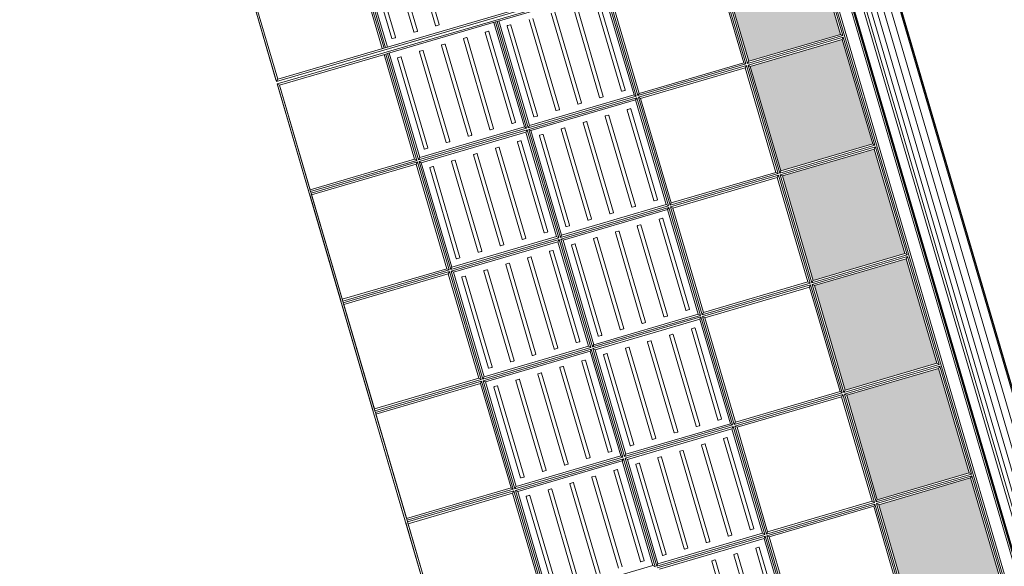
# Model space of a CAD drawing. Header units: metres. Extents: x 228628 to 230733, y 593242 to 595543.
# Tile 29 of 71: x 229982.06 to 229984.64, y 594180.19 to 594181.63. Entities that reach past the tile are written whole.
import ezdxf

# ---------------------------------------------------------------- set-up
doc = ezdxf.new("R2010")
doc.units = ezdxf.units.M
doc.layers.add('N-WE-BC-BETONVORM-G', color=50, linetype='Continuous', lineweight=25)

# ---------------------------------------------------------------- blocks, each defined once
blk = doc.blocks.new('_BLOCK_LEICON_GX-18_MIDDENELEMENT_300x60')
at = {"lineweight": 5}
h = blk.add_hatch(color=7, dxfattribs=at)
h.paths.add_polyline_path([(-1207, 421.7), (-1493, 421.7), (-1493, 170.7), (-1207, 170.7)])
h.paths.add_polyline_path([(-893, 421.7), (-893, 170.7), (-607, 170.7), (-607, 421.7)])
h.paths.add_polyline_path([(-7, 421.7), (-293, 421.7), (-293, 170.7), (-7, 170.7)])
h.paths.add_polyline_path([(593, 170.7), (593, 421.7), (307, 421.7), (307, 170.7)])
h.paths.add_polyline_path([(907, 170.7), (1193, 170.7), (1193, 421.7), (907, 421.7)])
h = blk.add_hatch(dxfattribs=at)
h.set_pattern_fill('DOTS', color=256, scale=10, style=0)
h.set_pattern_definition([(0, (-55466.677, -44255.552), (7.9375, 15.875), [0, -15.875])])
h.paths.add_polyline_path([(-1207, 421.7), (-1493, 421.7), (-1493, 170.7), (-1207, 170.7)])
h.paths.add_polyline_path([(-607, 170.7), (-607, 421.7), (-893, 421.7), (-893, 170.7)])
h.paths.add_polyline_path([(-7, 170.7), (-7, 421.7), (-293, 421.7), (-293, 170.7)])
h.paths.add_polyline_path([(593, 170.7), (593, 421.7), (307, 421.7), (307, 170.7)])
h.paths.add_polyline_path([(907, 170.7), (1193, 170.7), (1193, 421.7), (907, 421.7)])
h = blk.add_hatch(dxfattribs=at)
h.set_pattern_fill('DOTS', color=256, scale=10, style=0)
h.set_pattern_definition([(0, (-55166.677, -44255.552), (7.9375, 15.875), [0, -15.875])])
h.paths.add_polyline_path([(-907, 421.7), (-1193, 421.7), (-1193, 170.7), (-907, 170.7)])
h.paths.add_polyline_path([(-307, 170.7), (-307, 421.7), (-593, 421.7), (-593, 170.7)])
h.paths.add_polyline_path([(293, 170.7), (293, 421.7), (7, 421.7), (7, 170.7)])
h.paths.add_polyline_path([(893, 170.7), (893, 421.7), (607, 421.7), (607, 170.7)])
h.paths.add_polyline_path([(1207, 170.7), (1493, 170.7), (1493, 421.7), (1207, 421.7)])
for p, q in [((1497.8, 1626.5), (-1497.8, 1626.5)), ((-1497.8, 1626.5), (-1497.8, 0)), ((-1497.8, 1626.5), (-1493, 1621.7)), ((-1202.2, 1626.5), (-1493, 1626.5)), ((-1202.2, 1626.5), (-1493, 1626.5)), ((-1207, 1621.7), (-1493, 1621.7)), ((-1493, 1621.7), (-1493, 161.4)), ((-1207, 1621.7), (-1493, 1621.7)), ((-1207, 1621.7), (-1493, 1621.7)), ((297.7, 1626.5), (2.2, 1626.5)), ((297.7, 1626.5), (2.2, 1626.5)), ((297.7, 1621.7), (2.2, 1621.7)), ((293, 1621.7), (7, 1621.7)), ((293, 1621.7), (7, 1621.7)), ((293, 1621.7), (293, 1335.7)), ((297.7, 1621.7), (302.2, 1621.7)), ((297.7, 1621.7), (297.7, 1331)), ((597.7, 1626.5), (302.2, 1626.5)), ((597.7, 1626.5), (302.2, 1626.5)), ((597.7, 1621.7), (302.2, 1621.7)), ((302.2, 1621.7), (302.2, 1331)), ((307, 1621.7), (307, 1335.7)), ((593, 1621.7), (307, 1621.7)), ((593, 1621.7), (307, 1621.7)), ((593, 1621.7), (593, 1335.7)), ((597.7, 1621.7), (597.7, 1331)), ((597.7, 1621.7), (602.2, 1621.7)), ((897.7, 1626.5), (602.2, 1626.5)), ((897.7, 1626.5), (602.2, 1626.5)), ((897.7, 1621.7), (602.2, 1621.7)), ((602.2, 1621.7), (602.2, 1331)), ((607, 1621.7), (607, 1335.7)), ((893, 1621.7), (607, 1621.7)), ((893, 1621.7), (607, 1621.7)), ((893, 1621.7), (893, 1335.7)), ((897.7, 1621.7), (902.2, 1621.7)), ((897.7, 1621.7), (897.7, 1331)), ((1197.7, 1626.5), (902.2, 1626.5)), ((1197.7, 1626.5), (902.2, 1626.5)), ((1197.7, 1621.7), (902.2, 1621.7)), ((902.2, 1621.7), (902.2, 1331)), ((907, 1621.7), (907, 1335.7)), ((1193, 1621.7), (907, 1621.7)), ((1193, 1621.7), (907, 1621.7)), ((1193, 1621.7), (1193, 1335.7)), ((1197.7, 1621.7), (1202.2, 1621.7)), ((1197.7, 1621.7), (1197.7, 1331)), ((1493, 1626.5), (1202.2, 1626.5)), ((1493, 1626.5), (1202.2, 1626.5)), ((1493, 1621.7), (1202.2, 1621.7)), ((1202.2, 1621.7), (1202.2, 1331)), ((1207, 1621.7), (1207, 1335.7)), ((1493, 1621.7), (1207, 1621.7)), ((1493, 1621.7), (1207, 1621.7)), ((1493, 1621.7), (1497.8, 1626.5)), ((1493, 1621.7), (1493, 1331)), ((1497.8, 1626.5), (1497.8, 0)), ((-1207, 1335.7), (-1493, 1335.7)), ((-1202.2, 1331), (-1493, 1331)), ((-1202.2, 1326.5), (-1493, 1326.5)), ((-1207, 1321.7), (-1493, 1321.7)), ((297.7, 1331), (2.2, 1331)), ((297.7, 1326.5), (2.2, 1326.5)), ((293, 1335.7), (7, 1335.7)), ((293, 1321.7), (7, 1321.7)), ((7, 1321.7), (7, 1035.7)), ((293, 1335.7), (297.7, 1331)), ((293, 1335.7), (297.7, 1331)), ((293, 1321.7), (297.7, 1326.5)), ((293, 1321.7), (293, 1035.7)), ((297.7, 1326.5), (297.7, 1031)), ((302.2, 1331), (307, 1335.7)), ((302.2, 1331), (307, 1335.7)), ((597.7, 1331), (302.2, 1331)), ((597.7, 1326.5), (302.2, 1326.5)), ((302.2, 1326.5), (302.2, 1031)), ((307, 1321.7), (302.2, 1326.5)), ((593, 1335.7), (307, 1335.7)), ((593, 1321.7), (307, 1321.7)), ((307, 1321.7), (307, 1035.7)), ((593, 1335.7), (597.7, 1331)), ((593, 1335.7), (597.7, 1331)), ((593, 1321.7), (597.7, 1326.5)), ((593, 1321.7), (593, 1035.7)), ((597.7, 1326.5), (597.7, 1031)), ((602.2, 1331), (607, 1335.7)), ((602.2, 1331), (607, 1335.7)), ((897.7, 1331), (602.2, 1331)), ((897.7, 1326.5), (602.2, 1326.5)), ((602.2, 1326.5), (602.2, 1031)), ((607, 1321.7), (602.2, 1326.5)), ((893, 1335.7), (607, 1335.7)), ((893, 1321.7), (607, 1321.7)), ((607, 1321.7), (607, 1035.7)), ((893, 1335.7), (897.7, 1331)), ((893, 1335.7), (897.7, 1331)), ((893, 1321.7), (897.7, 1326.5)), ((893, 1321.7), (893, 1035.7)), ((897.7, 1326.5), (897.7, 1031)), ((902.2, 1331), (907, 1335.7)), ((902.2, 1331), (907, 1335.7)), ((1197.7, 1331), (902.2, 1331)), ((1197.7, 1326.5), (902.2, 1326.5)), ((902.2, 1326.5), (902.2, 1031)), ((907, 1321.7), (902.2, 1326.5)), ((1193, 1335.7), (907, 1335.7)), ((1193, 1321.7), (907, 1321.7)), ((907, 1321.7), (907, 1035.7)), ((1193, 1335.7), (1197.7, 1331)), ((1193, 1335.7), (1197.7, 1331)), ((1193, 1321.7), (1197.7, 1326.5)), ((1193, 1321.7), (1193, 1035.7)), ((1197.7, 1326.5), (1197.7, 1031)), ((1202.2, 1331), (1207, 1335.7)), ((1202.2, 1331), (1207, 1335.7)), ((1493, 1331), (1202.2, 1331)), ((1493, 1326.5), (1202.2, 1326.5)), ((1202.2, 1326.5), (1202.2, 1031)), ((1207, 1321.7), (1202.2, 1326.5)), ((1493, 1335.7), (1207, 1335.7)), ((1493, 1321.7), (1207, 1321.7)), ((1207, 1321.7), (1207, 1035.7)), ((1493, 1331), (1493, 1326.5)), ((1493, 1326.5), (1493, 1031)), ((-1475.1, 1303.2), (-1475.1, 1295.2)), ((-1226.1, 1304.2), (-1474.1, 1304.2)), ((-1474.1, 1294.2), (-1226.1, 1294.2)), ((273.9, 1304.2), (25.9, 1304.2)), ((25.9, 1294.2), (273.9, 1294.2)), ((274.9, 1295.2), (274.9, 1303.2)), ((324.9, 1303.2), (324.9, 1295.2)), ((573.9, 1304.2), (325.9, 1304.2)), ((325.9, 1294.2), (573.9, 1294.2)), ((574.9, 1295.2), (574.9, 1303.2)), ((624.9, 1303.2), (624.9, 1295.2)), ((873.9, 1304.2), (625.9, 1304.2)), ((625.9, 1294.2), (873.9, 1294.2)), ((874.9, 1295.2), (874.9, 1303.2)), ((924.9, 1303.2), (924.9, 1295.2)), ((1173.9, 1304.2), (925.9, 1304.2)), ((925.9, 1294.2), (1173.9, 1294.2)), ((1174.9, 1295.2), (1174.9, 1303.2)), ((1224.9, 1303.2), (1224.9, 1295.2)), ((1473.9, 1304.2), (1225.9, 1304.2)), ((1225.9, 1294.2), (1473.9, 1294.2)), ((1474.9, 1295.2), (1474.9, 1303.2)), ((-1475.1, 1243.2), (-1475.1, 1235.2)), ((-1475.1, 1243.2), (-1475.1, 1235.2)), ((-1226.1, 1244.2), (-1474.1, 1244.2)), ((-1226.1, 1244.2), (-1474.1, 1244.2)), ((273.9, 1244.2), (25.9, 1244.2)), ((273.9, 1244.2), (25.9, 1244.2)), ((274.9, 1235.2), (274.9, 1243.2)), ((274.9, 1235.2), (274.9, 1243.2)), ((324.9, 1243.2), (324.9, 1235.2)), ((324.9, 1243.2), (324.9, 1235.2)), ((573.9, 1244.2), (325.9, 1244.2)), ((573.9, 1244.2), (325.9, 1244.2)), ((574.9, 1235.2), (574.9, 1243.2)), ((574.9, 1235.2), (574.9, 1243.2)), ((624.9, 1243.2), (624.9, 1235.2)), ((624.9, 1243.2), (624.9, 1235.2)), ((873.9, 1244.2), (625.9, 1244.2)), ((873.9, 1244.2), (625.9, 1244.2)), ((874.9, 1235.2), (874.9, 1243.2)), ((874.9, 1235.2), (874.9, 1243.2)), ((924.9, 1243.2), (924.9, 1235.2)), ((924.9, 1243.2), (924.9, 1235.2)), ((1173.9, 1244.2), (925.9, 1244.2)), ((1173.9, 1244.2), (925.9, 1244.2)), ((1174.9, 1235.2), (1174.9, 1243.2)), ((1174.9, 1235.2), (1174.9, 1243.2)), ((1224.9, 1243.2), (1224.9, 1235.2)), ((1224.9, 1243.2), (1224.9, 1235.2)), ((1473.9, 1244.2), (1225.9, 1244.2)), ((1473.9, 1244.2), (1225.9, 1244.2)), ((1474.9, 1235.2), (1474.9, 1243.2)), ((1474.9, 1235.2), (1474.9, 1243.2)), ((-1474.1, 1234.2), (-1226.1, 1234.2)), ((-1474.1, 1234.2), (-1226.1, 1234.2)), ((25.9, 1234.2), (273.9, 1234.2)), ((25.9, 1234.2), (273.9, 1234.2)), ((325.9, 1234.2), (573.9, 1234.2)), ((325.9, 1234.2), (573.9, 1234.2)), ((625.9, 1234.2), (873.9, 1234.2)), ((625.9, 1234.2), (873.9, 1234.2)), ((925.9, 1234.2), (1173.9, 1234.2)), ((925.9, 1234.2), (1173.9, 1234.2)), ((1225.9, 1234.2), (1473.9, 1234.2)), ((1225.9, 1234.2), (1473.9, 1234.2)), ((-1475.1, 1183.2), (-1475.1, 1175.2)), ((-1475.1, 1183.2), (-1475.1, 1175.2)), ((-1226.1, 1184.2), (-1474.1, 1184.2)), ((-1226.1, 1184.2), (-1474.1, 1184.2)), ((-1474.1, 1174.2), (-1226.1, 1174.2)), ((-1474.1, 1174.2), (-1226.1, 1174.2)), ((273.9, 1184.2), (25.9, 1184.2)), ((273.9, 1184.2), (25.9, 1184.2)), ((25.9, 1174.2), (273.9, 1174.2)), ((25.9, 1174.2), (273.9, 1174.2)), ((274.9, 1175.2), (274.9, 1183.2)), ((274.9, 1175.2), (274.9, 1183.2)), ((324.9, 1183.2), (324.9, 1175.2)), ((324.9, 1183.2), (324.9, 1175.2)), ((573.9, 1184.2), (325.9, 1184.2)), ((573.9, 1184.2), (325.9, 1184.2)), ((325.9, 1174.2), (573.9, 1174.2)), ((325.9, 1174.2), (573.9, 1174.2)), ((574.9, 1175.2), (574.9, 1183.2)), ((574.9, 1175.2), (574.9, 1183.2)), ((624.9, 1183.2), (624.9, 1175.2)), ((624.9, 1183.2), (624.9, 1175.2)), ((873.9, 1184.2), (625.9, 1184.2)), ((873.9, 1184.2), (625.9, 1184.2)), ((625.9, 1174.2), (873.9, 1174.2)), ((625.9, 1174.2), (873.9, 1174.2)), ((874.9, 1175.2), (874.9, 1183.2)), ((874.9, 1175.2), (874.9, 1183.2)), ((924.9, 1183.2), (924.9, 1175.2)), ((924.9, 1183.2), (924.9, 1175.2)), ((1173.9, 1184.2), (925.9, 1184.2)), ((1173.9, 1184.2), (925.9, 1184.2)), ((925.9, 1174.2), (1173.9, 1174.2)), ((925.9, 1174.2), (1173.9, 1174.2)), ((1174.9, 1175.2), (1174.9, 1183.2)), ((1174.9, 1175.2), (1174.9, 1183.2)), ((1224.9, 1183.2), (1224.9, 1175.2)), ((1224.9, 1183.2), (1224.9, 1175.2)), ((1473.9, 1184.2), (1225.9, 1184.2)), ((1473.9, 1184.2), (1225.9, 1184.2)), ((1225.9, 1174.2), (1473.9, 1174.2)), ((1225.9, 1174.2), (1473.9, 1174.2)), ((1474.9, 1175.2), (1474.9, 1183.2)), ((1474.9, 1175.2), (1474.9, 1183.2)), ((273.9, 1124.2), (25.9, 1124.2)), ((273.9, 1124.2), (25.9, 1124.2)), ((25.9, 1114.2), (273.9, 1114.2)), ((25.9, 1114.2), (273.9, 1114.2)), ((274.9, 1115.2), (274.9, 1123.2)), ((274.9, 1115.2), (274.9, 1123.2)), ((324.9, 1123.2), (324.9, 1115.2)), ((324.9, 1123.2), (324.9, 1115.2)), ((573.9, 1124.2), (325.9, 1124.2)), ((573.9, 1124.2), (325.9, 1124.2)), ((325.9, 1114.2), (573.9, 1114.2)), ((325.9, 1114.2), (573.9, 1114.2)), ((574.9, 1115.2), (574.9, 1123.2)), ((574.9, 1115.2), (574.9, 1123.2)), ((624.9, 1123.2), (624.9, 1115.2)), ((624.9, 1123.2), (624.9, 1115.2)), ((873.9, 1124.2), (625.9, 1124.2)), ((873.9, 1124.2), (625.9, 1124.2)), ((625.9, 1114.2), (873.9, 1114.2)), ((625.9, 1114.2), (873.9, 1114.2)), ((874.9, 1115.2), (874.9, 1123.2)), ((874.9, 1115.2), (874.9, 1123.2)), ((924.9, 1123.2), (924.9, 1115.2)), ((924.9, 1123.2), (924.9, 1115.2)), ((1173.9, 1124.2), (925.9, 1124.2)), ((1173.9, 1124.2), (925.9, 1124.2)), ((925.9, 1114.2), (1173.9, 1114.2)), ((925.9, 1114.2), (1173.9, 1114.2)), ((1174.9, 1115.2), (1174.9, 1123.2)), ((1174.9, 1115.2), (1174.9, 1123.2)), ((1224.9, 1123.2), (1224.9, 1115.2)), ((1224.9, 1123.2), (1224.9, 1115.2)), ((1473.9, 1124.2), (1225.9, 1124.2)), ((1473.9, 1124.2), (1225.9, 1124.2)), ((1225.9, 1114.2), (1473.9, 1114.2)), ((1225.9, 1114.2), (1473.9, 1114.2)), ((1474.9, 1115.2), (1474.9, 1123.2)), ((1474.9, 1115.2), (1474.9, 1123.2)), ((24.9, 1063.2), (24.9, 1055.2)), ((24.9, 1063.2), (24.9, 1055.2)), ((273.9, 1064.2), (25.9, 1064.2)), ((273.9, 1064.2), (25.9, 1064.2)), ((274.9, 1055.2), (274.9, 1063.2)), ((274.9, 1055.2), (274.9, 1063.2)), ((324.9, 1063.2), (324.9, 1055.2)), ((324.9, 1063.2), (324.9, 1055.2)), ((573.9, 1064.2), (325.9, 1064.2)), ((573.9, 1064.2), (325.9, 1064.2)), ((574.9, 1055.2), (574.9, 1063.2)), ((574.9, 1055.2), (574.9, 1063.2)), ((624.9, 1063.2), (624.9, 1055.2)), ((624.9, 1063.2), (624.9, 1055.2)), ((873.9, 1064.2), (625.9, 1064.2)), ((873.9, 1064.2), (625.9, 1064.2)), ((874.9, 1055.2), (874.9, 1063.2)), ((874.9, 1055.2), (874.9, 1063.2)), ((924.9, 1063.2), (924.9, 1055.2)), ((924.9, 1063.2), (924.9, 1055.2)), ((1173.9, 1064.2), (925.9, 1064.2)), ((1173.9, 1064.2), (925.9, 1064.2)), ((1174.9, 1055.2), (1174.9, 1063.2)), ((1174.9, 1055.2), (1174.9, 1063.2)), ((1224.9, 1063.2), (1224.9, 1055.2)), ((1224.9, 1063.2), (1224.9, 1055.2)), ((1473.9, 1064.2), (1225.9, 1064.2)), ((1473.9, 1064.2), (1225.9, 1064.2)), ((1474.9, 1055.2), (1474.9, 1063.2)), ((1474.9, 1055.2), (1474.9, 1063.2)), ((2.2, 1031), (7, 1035.7)), ((293, 1035.7), (7, 1035.7)), ((25.9, 1054.2), (273.9, 1054.2)), ((25.9, 1054.2), (273.9, 1054.2)), ((293, 1035.7), (297.7, 1031)), ((302.2, 1031), (307, 1035.7)), ((593, 1035.7), (307, 1035.7)), ((325.9, 1054.2), (573.9, 1054.2)), ((325.9, 1054.2), (573.9, 1054.2)), ((593, 1035.7), (597.7, 1031)), ((602.2, 1031), (607, 1035.7)), ((893, 1035.7), (607, 1035.7)), ((625.9, 1054.2), (873.9, 1054.2)), ((625.9, 1054.2), (873.9, 1054.2)), ((893, 1035.7), (897.7, 1031)), ((902.2, 1031), (907, 1035.7)), ((1193, 1035.7), (907, 1035.7)), ((925.9, 1054.2), (1173.9, 1054.2)), ((925.9, 1054.2), (1173.9, 1054.2)), ((1193, 1035.7), (1197.7, 1031)), ((1202.2, 1031), (1207, 1035.7)), ((1493, 1035.7), (1207, 1035.7)), ((1225.9, 1054.2), (1473.9, 1054.2)), ((1225.9, 1054.2), (1473.9, 1054.2)), ((-7, 1021.7), (-7, 735.7)), ((-2.3, 1026.5), (-2.3, 731)), ((297.7, 1031), (2.2, 1031)), ((297.7, 1026.5), (2.2, 1026.5)), ((2.2, 1026.5), (2.2, 731)), ((7, 1021.7), (2.2, 1026.5)), ((293, 1021.7), (7, 1021.7)), ((7, 1021.7), (7, 735.7)), ((293, 1021.7), (297.7, 1026.5)), ((293, 1021.7), (293, 735.7)), ((297.7, 1026.5), (297.7, 731)), ((597.7, 1031), (302.2, 1031)), ((597.7, 1026.5), (302.2, 1026.5)), ((302.2, 1026.5), (302.2, 731)), ((307, 1021.7), (302.2, 1026.5)), ((593, 1021.7), (307, 1021.7)), ((307, 1021.7), (307, 735.7)), ((593, 1021.7), (597.7, 1026.5)), ((593, 1021.7), (593, 735.7)), ((597.7, 1026.5), (597.7, 731)), ((897.7, 1031), (602.2, 1031)), ((897.7, 1026.5), (602.2, 1026.5)), ((602.2, 1026.5), (602.2, 731)), ((607, 1021.7), (602.2, 1026.5)), ((893, 1021.7), (607, 1021.7)), ((607, 1021.7), (607, 735.7)), ((893, 1021.7), (897.7, 1026.5)), ((893, 1021.7), (893, 735.7)), ((897.7, 1026.5), (897.7, 731)), ((1197.7, 1031), (902.2, 1031)), ((1197.7, 1026.5), (902.2, 1026.5)), ((902.2, 1026.5), (902.2, 731)), ((907, 1021.7), (902.2, 1026.5)), ((1193, 1021.7), (907, 1021.7)), ((907, 1021.7), (907, 735.7)), ((1193, 1021.7), (1197.7, 1026.5)), ((1193, 1021.7), (1193, 735.7)), ((1197.7, 1026.5), (1197.7, 731)), ((1493, 1031), (1202.2, 1031)), ((1493, 1026.5), (1202.2, 1026.5)), ((1202.2, 1026.5), (1202.2, 731)), ((1207, 1021.7), (1202.2, 1026.5)), ((1493, 1021.7), (1207, 1021.7)), ((1207, 1021.7), (1207, 735.7)), ((1493, 1031), (1493, 1026.5)), ((1493, 1026.5), (1493, 731)), ((24.9, 1003.2), (24.9, 995.2)), ((273.9, 1004.2), (25.9, 1004.2)), ((25.9, 994.2), (273.9, 994.2)), ((274.9, 995.2), (274.9, 1003.2)), ((324.9, 1003.2), (324.9, 995.2)), ((573.9, 1004.2), (325.9, 1004.2)), ((325.9, 994.2), (573.9, 994.2)), ((574.9, 995.2), (574.9, 1003.2)), ((624.9, 1003.2), (624.9, 995.2)), ((873.9, 1004.2), (625.9, 1004.2)), ((625.9, 994.2), (873.9, 994.2)), ((874.9, 995.2), (874.9, 1003.2)), ((924.9, 1003.2), (924.9, 995.2)), ((1173.9, 1004.2), (925.9, 1004.2)), ((925.9, 994.2), (1173.9, 994.2)), ((1174.9, 995.2), (1174.9, 1003.2)), ((1224.9, 1003.2), (1224.9, 995.2)), ((1473.9, 1004.2), (1225.9, 1004.2)), ((1225.9, 994.2), (1473.9, 994.2)), ((1474.9, 995.2), (1474.9, 1003.2)), ((24.9, 943.2), (24.9, 935.2)), ((24.9, 943.2), (24.9, 935.2)), ((273.9, 944.2), (25.9, 944.2)), ((273.9, 944.2), (25.9, 944.2)), ((25.9, 934.2), (273.9, 934.2)), ((25.9, 934.2), (273.9, 934.2)), ((274.9, 935.2), (274.9, 943.2)), ((274.9, 935.2), (274.9, 943.2)), ((324.9, 943.2), (324.9, 935.2)), ((324.9, 943.2), (324.9, 935.2)), ((573.9, 944.2), (325.9, 944.2)), ((573.9, 944.2), (325.9, 944.2)), ((325.9, 934.2), (573.9, 934.2)), ((325.9, 934.2), (573.9, 934.2)), ((574.9, 935.2), (574.9, 943.2)), ((574.9, 935.2), (574.9, 943.2)), ((624.9, 943.2), (624.9, 935.2)), ((624.9, 943.2), (624.9, 935.2)), ((873.9, 944.2), (625.9, 944.2)), ((873.9, 944.2), (625.9, 944.2)), ((625.9, 934.2), (873.9, 934.2)), ((625.9, 934.2), (873.9, 934.2)), ((874.9, 935.2), (874.9, 943.2)), ((874.9, 935.2), (874.9, 943.2)), ((924.9, 943.2), (924.9, 935.2)), ((924.9, 943.2), (924.9, 935.2)), ((1173.9, 944.2), (925.9, 944.2)), ((1173.9, 944.2), (925.9, 944.2)), ((925.9, 934.2), (1173.9, 934.2)), ((925.9, 934.2), (1173.9, 934.2)), ((1174.9, 935.2), (1174.9, 943.2)), ((1174.9, 935.2), (1174.9, 943.2)), ((1224.9, 943.2), (1224.9, 935.2)), ((1224.9, 943.2), (1224.9, 935.2)), ((1473.9, 944.2), (1225.9, 944.2)), ((1473.9, 944.2), (1225.9, 944.2)), ((1225.9, 934.2), (1473.9, 934.2)), ((1225.9, 934.2), (1473.9, 934.2)), ((-26.1, 884.2), (-274.1, 884.2)), ((-26.1, 884.2), (-274.1, 884.2)), ((-25.1, 875.2), (-25.1, 883.2)), ((-25.1, 875.2), (-25.1, 883.2)), ((24.9, 883.2), (24.9, 875.2)), ((24.9, 883.2), (24.9, 875.2)), ((273.9, 884.2), (25.9, 884.2)), ((273.9, 884.2), (25.9, 884.2)), ((274.9, 875.2), (274.9, 883.2)), ((274.9, 875.2), (274.9, 883.2)), ((324.9, 883.2), (324.9, 875.2)), ((324.9, 883.2), (324.9, 875.2)), ((573.9, 884.2), (325.9, 884.2)), ((573.9, 884.2), (325.9, 884.2)), ((574.9, 875.2), (574.9, 883.2)), ((574.9, 875.2), (574.9, 883.2)), ((624.9, 883.2), (624.9, 875.2)), ((624.9, 883.2), (624.9, 875.2)), ((873.9, 884.2), (625.9, 884.2)), ((873.9, 884.2), (625.9, 884.2)), ((874.9, 875.2), (874.9, 883.2)), ((874.9, 875.2), (874.9, 883.2)), ((924.9, 883.2), (924.9, 875.2)), ((924.9, 883.2), (924.9, 875.2)), ((1173.9, 884.2), (925.9, 884.2)), ((1173.9, 884.2), (925.9, 884.2)), ((1174.9, 875.2), (1174.9, 883.2)), ((1174.9, 875.2), (1174.9, 883.2)), ((1224.9, 883.2), (1224.9, 875.2)), ((1224.9, 883.2), (1224.9, 875.2)), ((1473.9, 884.2), (1225.9, 884.2)), ((1473.9, 884.2), (1225.9, 884.2)), ((-274.1, 874.2), (-26.1, 874.2)), ((-274.1, 874.2), (-26.1, 874.2)), ((25.9, 874.2), (273.9, 874.2)), ((25.9, 874.2), (273.9, 874.2)), ((325.9, 874.2), (573.9, 874.2)), ((325.9, 874.2), (573.9, 874.2)), ((625.9, 874.2), (873.9, 874.2)), ((625.9, 874.2), (873.9, 874.2)), ((925.9, 874.2), (1173.9, 874.2)), ((925.9, 874.2), (1173.9, 874.2)), ((1225.9, 874.2), (1473.9, 874.2)), ((1225.9, 874.2), (1473.9, 874.2)), ((-26.1, 824.2), (-274.1, 824.2)), ((-26.1, 824.2), (-274.1, 824.2)), ((-274.1, 814.2), (-26.1, 814.2)), ((-274.1, 814.2), (-26.1, 814.2)), ((-25.1, 815.2), (-25.1, 823.2)), ((-25.1, 815.2), (-25.1, 823.2)), ((24.9, 823.2), (24.9, 815.2)), ((24.9, 823.2), (24.9, 815.2)), ((273.9, 824.2), (25.9, 824.2)), ((273.9, 824.2), (25.9, 824.2)), ((25.9, 814.2), (273.9, 814.2)), ((25.9, 814.2), (273.9, 814.2)), ((274.9, 815.2), (274.9, 823.2)), ((274.9, 815.2), (274.9, 823.2)), ((324.9, 823.2), (324.9, 815.2)), ((324.9, 823.2), (324.9, 815.2)), ((573.9, 824.2), (325.9, 824.2)), ((573.9, 824.2), (325.9, 824.2)), ((325.9, 814.2), (573.9, 814.2)), ((325.9, 814.2), (573.9, 814.2)), ((574.9, 815.2), (574.9, 823.2)), ((574.9, 815.2), (574.9, 823.2)), ((624.9, 823.2), (624.9, 815.2)), ((624.9, 823.2), (624.9, 815.2)), ((873.9, 824.2), (625.9, 824.2)), ((873.9, 824.2), (625.9, 824.2)), ((625.9, 814.2), (873.9, 814.2)), ((625.9, 814.2), (873.9, 814.2)), ((874.9, 815.2), (874.9, 823.2)), ((874.9, 815.2), (874.9, 823.2)), ((924.9, 823.2), (924.9, 815.2)), ((924.9, 823.2), (924.9, 815.2)), ((1173.9, 824.2), (925.9, 824.2)), ((1173.9, 824.2), (925.9, 824.2)), ((925.9, 814.2), (1173.9, 814.2)), ((925.9, 814.2), (1173.9, 814.2)), ((1174.9, 815.2), (1174.9, 823.2)), ((1174.9, 815.2), (1174.9, 823.2)), ((1224.9, 823.2), (1224.9, 815.2)), ((1224.9, 823.2), (1224.9, 815.2)), ((1473.9, 824.2), (1225.9, 824.2)), ((1473.9, 824.2), (1225.9, 824.2)), ((1225.9, 814.2), (1473.9, 814.2)), ((1225.9, 814.2), (1473.9, 814.2)), ((-26.1, 764.2), (-274.1, 764.2)), ((-26.1, 764.2), (-274.1, 764.2)), ((-274.1, 754.2), (-26.1, 754.2)), ((-274.1, 754.2), (-26.1, 754.2)), ((-25.1, 755.2), (-25.1, 763.2)), ((-25.1, 755.2), (-25.1, 763.2)), ((24.9, 763.2), (24.9, 755.2)), ((24.9, 763.2), (24.9, 755.2)), ((273.9, 764.2), (25.9, 764.2)), ((273.9, 764.2), (25.9, 764.2)), ((25.9, 754.2), (273.9, 754.2)), ((25.9, 754.2), (273.9, 754.2)), ((274.9, 755.2), (274.9, 763.2)), ((274.9, 755.2), (274.9, 763.2)), ((324.9, 763.2), (324.9, 755.2)), ((324.9, 763.2), (324.9, 755.2)), ((573.9, 764.2), (325.9, 764.2)), ((573.9, 764.2), (325.9, 764.2)), ((325.9, 754.2), (573.9, 754.2)), ((325.9, 754.2), (573.9, 754.2)), ((574.9, 755.2), (574.9, 763.2)), ((574.9, 755.2), (574.9, 763.2)), ((624.9, 763.2), (624.9, 755.2)), ((624.9, 763.2), (624.9, 755.2)), ((873.9, 764.2), (625.9, 764.2)), ((873.9, 764.2), (625.9, 764.2)), ((625.9, 754.2), (873.9, 754.2)), ((625.9, 754.2), (873.9, 754.2)), ((874.9, 755.2), (874.9, 763.2)), ((874.9, 755.2), (874.9, 763.2)), ((924.9, 763.2), (924.9, 755.2)), ((924.9, 763.2), (924.9, 755.2)), ((1173.9, 764.2), (925.9, 764.2)), ((1173.9, 764.2), (925.9, 764.2)), ((925.9, 754.2), (1173.9, 754.2)), ((925.9, 754.2), (1173.9, 754.2)), ((1174.9, 755.2), (1174.9, 763.2)), ((1174.9, 755.2), (1174.9, 763.2)), ((1224.9, 763.2), (1224.9, 755.2)), ((1224.9, 763.2), (1224.9, 755.2)), ((1473.9, 764.2), (1225.9, 764.2)), ((1473.9, 764.2), (1225.9, 764.2)), ((1225.9, 754.2), (1473.9, 754.2)), ((1225.9, 754.2), (1473.9, 754.2)), ((-2.3, 731), (-297.8, 731)), ((-2.3, 726.5), (-297.8, 726.5)), ((-7, 735.7), (-293, 735.7)), ((-7, 735.7), (-2.3, 731)), ((-7, 721.7), (-2.3, 726.5)), ((-2.3, 726.5), (-2.3, 431)), ((2.2, 731), (7, 735.7)), ((297.7, 731), (2.2, 731)), ((297.7, 726.5), (2.2, 726.5)), ((2.2, 726.5), (2.2, 431)), ((7, 721.7), (2.2, 726.5)), ((293, 735.7), (7, 735.7)), ((293, 735.7), (297.7, 731)), ((293, 721.7), (297.7, 726.5)), ((297.7, 726.5), (297.7, 431)), ((302.2, 731), (307, 735.7)), ((597.7, 731), (302.2, 731)), ((597.7, 726.5), (302.2, 726.5)), ((302.2, 726.5), (302.2, 431)), ((307, 721.7), (302.2, 726.5)), ((593, 735.7), (307, 735.7)), ((593, 735.7), (597.7, 731)), ((593, 721.7), (597.7, 726.5)), ((597.7, 726.5), (597.7, 431)), ((602.2, 731), (607, 735.7)), ((897.7, 731), (602.2, 731)), ((897.7, 726.5), (602.2, 726.5)), ((602.2, 726.5), (602.2, 431)), ((607, 721.7), (602.2, 726.5)), ((893, 735.7), (607, 735.7)), ((893, 735.7), (897.7, 731)), ((893, 721.7), (897.7, 726.5)), ((897.7, 726.5), (897.7, 431)), ((902.2, 731), (907, 735.7)), ((1197.7, 731), (902.2, 731)), ((1197.7, 726.5), (902.2, 726.5)), ((902.2, 726.5), (902.2, 431)), ((907, 721.7), (902.2, 726.5)), ((1193, 735.7), (907, 735.7)), ((1193, 735.7), (1197.7, 731)), ((1193, 721.7), (1197.7, 726.5)), ((1197.7, 726.5), (1197.7, 431)), ((1202.2, 731), (1207, 735.7)), ((1493, 731), (1202.2, 731)), ((1493, 726.5), (1202.2, 726.5)), ((1202.2, 726.5), (1202.2, 431)), ((1207, 721.7), (1202.2, 726.5)), ((1493, 735.7), (1207, 735.7)), ((-7, 721.7), (-293, 721.7)), ((-7, 721.7), (-7, 435.7)), ((293, 721.7), (7, 721.7)), ((7, 721.7), (7, 435.7)), ((293, 721.7), (293, 435.7)), ((593, 721.7), (307, 721.7)), ((307, 721.7), (307, 435.7)), ((593, 721.7), (593, 435.7)), ((893, 721.7), (607, 721.7)), ((607, 721.7), (607, 435.7)), ((893, 721.7), (893, 435.7)), ((1193, 721.7), (907, 721.7)), ((907, 721.7), (907, 435.7)), ((1193, 721.7), (1193, 435.7)), ((1493, 721.7), (1207, 721.7)), ((1207, 721.7), (1207, 435.7)), ((-2.3, 431), (-297.8, 431)), ((-2.3, 426.5), (-297.8, 426.5)), ((-7, 435.7), (-293, 435.7)), ((-7, 421.7), (-293, 421.7)), ((-7, 435.7), (-2.3, 431)), ((-7, 421.7), (-2.3, 426.5)), ((-7, 421.7), (-7, 170.7)), ((-2.3, 426.5), (-2.3, 165.9)), ((2.2, 431), (7, 435.7)), ((297.7, 431), (2.2, 431)), ((297.7, 426.5), (2.2, 426.5)), ((2.2, 426.5), (2.2, 165.9)), ((7, 421.7), (2.2, 426.5)), ((293, 435.7), (7, 435.7)), ((293, 421.7), (7, 421.7)), ((7, 421.7), (7, 170.7)), ((293, 435.7), (297.7, 431)), ((293, 421.7), (297.7, 426.5)), ((293, 421.7), (293, 170.7)), ((297.7, 426.5), (297.7, 165.9)), ((302.2, 431), (307, 435.7)), ((597.7, 431), (302.2, 431)), ((597.7, 426.5), (302.2, 426.5)), ((302.2, 426.5), (302.2, 165.9)), ((307, 421.7), (302.2, 426.5)), ((593, 435.7), (307, 435.7)), ((593, 421.7), (307, 421.7)), ((307, 421.7), (307, 170.7)), ((593, 435.7), (597.7, 431)), ((593, 421.7), (597.7, 426.5)), ((593, 421.7), (593, 170.7)), ((597.7, 426.5), (597.7, 165.9)), ((602.2, 431), (607, 435.7)), ((897.7, 431), (602.2, 431)), ((897.7, 426.5), (602.2, 426.5)), ((602.2, 426.5), (602.2, 165.9)), ((607, 421.7), (602.2, 426.5)), ((893, 435.7), (607, 435.7)), ((893, 421.7), (607, 421.7)), ((607, 421.7), (607, 170.7)), ((893, 435.7), (897.7, 431)), ((893, 421.7), (897.7, 426.5)), ((893, 421.7), (893, 170.7)), ((897.7, 426.5), (897.7, 165.9)), ((902.2, 431), (907, 435.7)), ((1197.7, 431), (902.2, 431)), ((1197.7, 426.5), (902.2, 426.5)), ((902.2, 426.5), (902.2, 165.9)), ((907, 421.7), (902.2, 426.5)), ((1193, 435.7), (907, 435.7)), ((1193, 421.7), (907, 421.7)), ((907, 421.7), (907, 170.7)), ((1193, 435.7), (1197.7, 431)), ((1193, 421.7), (1197.7, 426.5)), ((1193, 421.7), (1193, 170.7)), ((1197.7, 426.5), (1197.7, 165.9)), ((1202.2, 431), (1207, 435.7)), ((1493, 431), (1202.2, 431)), ((1493, 426.5), (1202.2, 426.5)), ((1202.2, 426.5), (1202.2, 165.9)), ((1207, 421.7), (1202.2, 426.5)), ((1493, 435.7), (1207, 435.7)), ((1493, 421.7), (1207, 421.7)), ((1207, 421.7), (1207, 170.7)), ((1497.8, 156.7), (-1497.8, 156.7)), ((1493, 161.4), (-1493, 161.4)), ((-2.3, 165.9), (-297.8, 165.9)), ((-7, 170.7), (-293, 170.7)), ((-7, 170.7), (-2.3, 165.9)), ((7, 170.7), (2.2, 165.9)), ((297.7, 165.9), (2.2, 165.9)), ((293, 170.7), (7, 170.7)), ((293, 170.7), (297.7, 165.9)), ((307, 170.7), (302.2, 165.9)), ((597.7, 165.9), (302.2, 165.9)), ((593, 170.7), (307, 170.7)), ((593, 170.7), (597.7, 165.9)), ((607, 170.7), (602.2, 165.9)), ((897.7, 165.9), (602.2, 165.9)), ((893, 170.7), (607, 170.7)), ((893, 170.7), (897.7, 165.9)), ((907, 170.7), (902.2, 165.9)), ((1197.7, 165.9), (902.2, 165.9)), ((1193, 170.7), (907, 170.7)), ((1193, 170.7), (1197.7, 165.9)), ((1207, 170.7), (1202.2, 165.9)), ((1493, 165.9), (1202.2, 165.9)), ((1493, 170.7), (1207, 170.7)), ((1497.8, 125.5), (-1497.8, 125.5)), ((1497.8, 3), (-1497.8, 3)), ((-1497.8, 0), (1497.8, 0))]:
    blk.add_line(p, q, dxfattribs=at)
at = {"color": 254, "lineweight": 5}
for p, q in [((1497.8, 121.5), (-1497.8, 121.5)), ((1497.8, 119.1), (-1497.8, 119.1)), ((1497.8, 117.6), (-1497.8, 117.6)), ((1497.8, 94.5), (-1497.8, 94.5)), ((1497.8, 87.4), (-1497.8, 87.4)), ((1497.8, 76.2), (-1497.8, 76.2)), ((1497.8, 61.6), (-1497.8, 61.6)), ((1497.8, 44.4), (-1497.8, 44.4)), ((1497.8, 25.8), (-1497.8, 25.8))]:
    blk.add_line(p, q, dxfattribs=at)
at = {"lineweight": 5}
for centre, start, end in [((-1474.1, 1303.2), 90, 180), ((-1474.1, 1295.2), 180, 270), ((273.9, 1303.2), 0, 90), ((273.9, 1295.2), 270, 0), ((325.9, 1303.2), 90, 180), ((325.9, 1295.2), 180, 270), ((573.9, 1303.2), 0, 90), ((573.9, 1295.2), 270, 0), ((625.9, 1303.2), 90, 180), ((625.9, 1295.2), 180, 270), ((873.9, 1303.2), 0, 90), ((873.9, 1295.2), 270, 0), ((925.9, 1303.2), 90, 180), ((925.9, 1295.2), 180, 270), ((1173.9, 1303.2), 0, 90), ((1173.9, 1295.2), 270, 0), ((1225.9, 1303.2), 90, 180), ((1225.9, 1295.2), 180, 270), ((1473.9, 1303.2), 0, 90), ((1473.9, 1295.2), 270, 0), ((-1474.1, 1243.2), 90, 180), ((273.9, 1243.2), 0, 90), ((325.9, 1243.2), 90, 180), ((573.9, 1243.2), 0, 90), ((625.9, 1243.2), 90, 180), ((873.9, 1243.2), 0, 90), ((925.9, 1243.2), 90, 180), ((1173.9, 1243.2), 0, 90), ((1225.9, 1243.2), 90, 180), ((1473.9, 1243.2), 0, 90), ((-1474.1, 1235.2), 180, 270), ((273.9, 1235.2), 270, 0), ((325.9, 1235.2), 180, 270), ((573.9, 1235.2), 270, 0), ((625.9, 1235.2), 180, 270), ((873.9, 1235.2), 270, 0), ((925.9, 1235.2), 180, 270), ((1173.9, 1235.2), 270, 0), ((1225.9, 1235.2), 180, 270), ((1473.9, 1235.2), 270, 0), ((-1474.1, 1183.2), 90, 180), ((-1474.1, 1175.2), 180, 270), ((273.9, 1183.2), 0, 90), ((273.9, 1175.2), 270, 0), ((325.9, 1183.2), 90, 180), ((325.9, 1175.2), 180, 270), ((573.9, 1183.2), 0, 90), ((573.9, 1175.2), 270, 0), ((625.9, 1183.2), 90, 180), ((625.9, 1175.2), 180, 270), ((873.9, 1183.2), 0, 90), ((873.9, 1175.2), 270, 0), ((925.9, 1183.2), 90, 180), ((925.9, 1175.2), 180, 270), ((1173.9, 1183.2), 0, 90), ((1173.9, 1175.2), 270, 0), ((1225.9, 1183.2), 90, 180), ((1225.9, 1175.2), 180, 270), ((1473.9, 1183.2), 0, 90), ((1473.9, 1175.2), 270, 0), ((273.9, 1123.2), 0, 90), ((273.9, 1115.2), 270, 0), ((325.9, 1123.2), 90, 180), ((325.9, 1115.2), 180, 270), ((573.9, 1123.2), 0, 90), ((573.9, 1115.2), 270, 0), ((625.9, 1123.2), 90, 180), ((625.9, 1115.2), 180, 270), ((873.9, 1123.2), 0, 90), ((873.9, 1115.2), 270, 0), ((925.9, 1123.2), 90, 180), ((925.9, 1115.2), 180, 270), ((1173.9, 1123.2), 0, 90), ((1173.9, 1115.2), 270, 0), ((1225.9, 1123.2), 90, 180), ((1225.9, 1115.2), 180, 270), ((1473.9, 1123.2), 0, 90), ((1473.9, 1115.2), 270, 0), ((25.9, 1063.2), 90, 180), ((273.9, 1063.2), 0, 90), ((325.9, 1063.2), 90, 180), ((573.9, 1063.2), 0, 90), ((625.9, 1063.2), 90, 180), ((873.9, 1063.2), 0, 90), ((925.9, 1063.2), 90, 180), ((1173.9, 1063.2), 0, 90), ((1225.9, 1063.2), 90, 180), ((1473.9, 1063.2), 0, 90), ((25.9, 1055.2), 180, 270), ((273.9, 1055.2), 270, 0), ((325.9, 1055.2), 180, 270), ((573.9, 1055.2), 270, 0), ((625.9, 1055.2), 180, 270), ((873.9, 1055.2), 270, 0), ((925.9, 1055.2), 180, 270), ((1173.9, 1055.2), 270, 0), ((1225.9, 1055.2), 180, 270), ((1473.9, 1055.2), 270, 0), ((25.9, 1003.2), 90, 180), ((25.9, 995.2), 180, 270), ((273.9, 1003.2), 0, 90), ((273.9, 995.2), 270, 0), ((325.9, 1003.2), 90, 180), ((325.9, 995.2), 180, 270), ((573.9, 1003.2), 0, 90), ((573.9, 995.2), 270, 0), ((625.9, 1003.2), 90, 180), ((625.9, 995.2), 180, 270), ((873.9, 1003.2), 0, 90), ((873.9, 995.2), 270, 0), ((925.9, 1003.2), 90, 180), ((925.9, 995.2), 180, 270), ((1173.9, 1003.2), 0, 90), ((1173.9, 995.2), 270, 0), ((1225.9, 1003.2), 90, 180), ((1225.9, 995.2), 180, 270), ((1473.9, 1003.2), 0, 90), ((1473.9, 995.2), 270, 0), ((25.9, 943.2), 90, 180), ((25.9, 935.2), 180, 270), ((273.9, 943.2), 0, 90), ((273.9, 935.2), 270, 0), ((325.9, 943.2), 90, 180), ((325.9, 935.2), 180, 270), ((573.9, 943.2), 0, 90), ((573.9, 935.2), 270, 0), ((625.9, 943.2), 90, 180), ((625.9, 935.2), 180, 270), ((873.9, 943.2), 0, 90), ((873.9, 935.2), 270, 0), ((925.9, 943.2), 90, 180), ((925.9, 935.2), 180, 270), ((1173.9, 943.2), 0, 90), ((1173.9, 935.2), 270, 0), ((1225.9, 943.2), 90, 180), ((1225.9, 935.2), 180, 270), ((-26.1, 883.2), 0, 90), ((25.9, 883.2), 90, 180), ((273.9, 883.2), 0, 90), ((325.9, 883.2), 90, 180), ((573.9, 883.2), 0, 90), ((625.9, 883.2), 90, 180), ((873.9, 883.2), 0, 90), ((925.9, 883.2), 90, 180), ((1173.9, 883.2), 0, 90), ((1225.9, 883.2), 90, 180), ((-26.1, 875.2), 270, 0), ((25.9, 875.2), 180, 270), ((273.9, 875.2), 270, 0), ((325.9, 875.2), 180, 270), ((573.9, 875.2), 270, 0), ((625.9, 875.2), 180, 270), ((873.9, 875.2), 270, 0), ((925.9, 875.2), 180, 270), ((1173.9, 875.2), 270, 0), ((1225.9, 875.2), 180, 270), ((-26.1, 823.2), 0, 90), ((-26.1, 815.2), 270, 0), ((25.9, 823.2), 90, 180), ((25.9, 815.2), 180, 270), ((273.9, 823.2), 0, 90), ((273.9, 815.2), 270, 0), ((325.9, 823.2), 90, 180), ((325.9, 815.2), 180, 270), ((573.9, 823.2), 0, 90), ((573.9, 815.2), 270, 0), ((625.9, 823.2), 90, 180), ((625.9, 815.2), 180, 270), ((873.9, 823.2), 0, 90), ((873.9, 815.2), 270, 0), ((925.9, 823.2), 90, 180), ((925.9, 815.2), 180, 270), ((1173.9, 823.2), 0, 90), ((1173.9, 815.2), 270, 0), ((1225.9, 823.2), 90, 180), ((1225.9, 815.2), 180, 270), ((-26.1, 763.2), 0, 90), ((-26.1, 755.2), 270, 0), ((25.9, 763.2), 90, 180), ((25.9, 755.2), 180, 270), ((273.9, 763.2), 0, 90), ((273.9, 755.2), 270, 0), ((325.9, 763.2), 90, 180), ((325.9, 755.2), 180, 270), ((573.9, 763.2), 0, 90), ((573.9, 755.2), 270, 0), ((625.9, 763.2), 90, 180), ((625.9, 755.2), 180, 270), ((873.9, 763.2), 0, 90), ((873.9, 755.2), 270, 0), ((925.9, 763.2), 90, 180), ((925.9, 755.2), 180, 270), ((1173.9, 763.2), 0, 90), ((1173.9, 755.2), 270, 0), ((1225.9, 763.2), 90, 180), ((1225.9, 755.2), 180, 270)]:
    blk.add_arc(centre, 1, start, end, dxfattribs=at)

msp = doc.modelspace()

# ---------------------------------------------------------------- linework, layer by layer
at = {"layer": 'N-WE-BC-BETONVORM-G'}
msp.add_lwpolyline([(229979.0195, 594210.5904), (229978.6357, 594210.4779), (229983.4514, 594184.7958), (229988.5127, 594167.5221), (229996.9192, 594148.3044), (229997.3012, 594148.423)], dxfattribs=at)

# ---------------------------------------------------------------- block references
at = {"lineweight": 5, "xscale": 0.0009999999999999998, "yscale": 0.0009999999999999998, "zscale": 0.0009999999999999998, "rotation": 106.3310162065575}
for p in [(229983.8725, 594183.3585), (229984.7167, 594180.4774)]:
    msp.add_blockref('_BLOCK_LEICON_GX-18_MIDDENELEMENT_300x60', p, dxfattribs=at)

doc.saveas('drawing.dxf')
